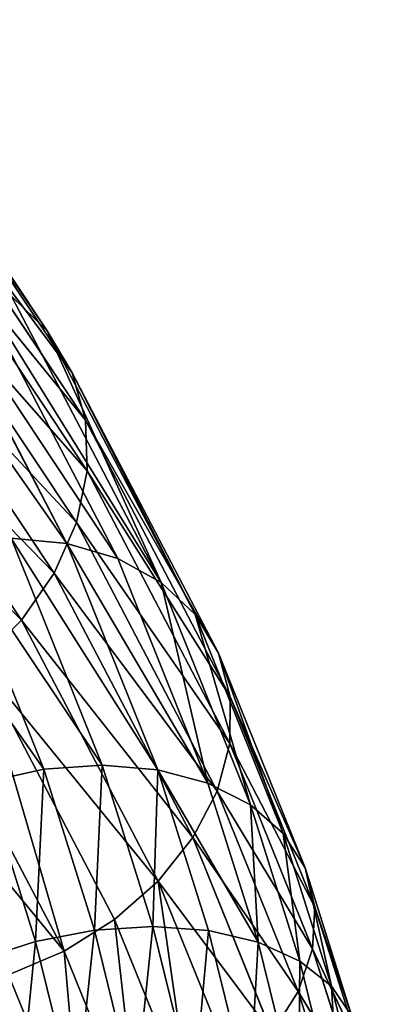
# Model space of a CAD drawing. Extents: x -0.1 to 19.2, y 0 to 39.3.
# Tile 214 of 215: x 16.3 to 17.1, y 36 to 37.9. Entities that reach past the tile are written whole.
import ezdxf

# ---------------------------------------------------------------- set-up
doc = ezdxf.new("R2010")
doc.units = 0
doc.header["$LTSCALE"] = 2.54
doc.layers.get('0').update_dxf_attribs({"color": 13, "linetype": 'CONTINUOUS'})

# ---------------------------------------------------------------- blocks, each defined once
blk = doc.blocks.new('GRUPUJ_50')
at = {"color": 35}
for p, q in [((12.4511, 7.6734, 3.2837), (12.8172, 7.1234, 2.3335)), ((12.4511, 7.6734, 3.2837), (12.8172, 7.1234, 2.3335)), ((12.8674, 7.0393, 2.4071), (12.8172, 7.1234, 2.3335)), ((12.8674, 7.0393, 2.4071), (12.8172, 7.1234, 2.3335)), ((12.8674, 7.0393, 2.4071), (13.1613, 6.4776, 1.6458)), ((12.8674, 7.0393, 2.4071), (13.1613, 6.4776, 1.6458)), ((13.1613, 6.4776, 1.6458), (13.3348, 6.0469, 1.1966)), ((13.1613, 6.4776, 1.6458), (13.3348, 6.0469, 1.1966)), ((13.3348, 6.0469, 1.1966), (13.4289, 5.7496, 0.9528)), ((13.3348, 6.0469, 1.1966), (13.4289, 5.7496, 0.9528))]:
    blk.add_line(p, q, dxfattribs=at)
at = {"color": 0}
for p, q in [((12.8172, 7.1234, 2.3335), (12.5046, 7.5842, 3.3485)), ((12.8172, 7.1234, 2.3335), (12.5046, 7.5842, 3.3485)), ((12.8674, 7.0393, 2.4071), (12.5353, 7.4836, 3.4105)), ((12.8674, 7.0393, 2.4071), (12.5353, 7.4836, 3.4105)), ((12.8945, 6.9444, 2.479), (12.5422, 7.3759, 3.4671)), ((12.8945, 6.9444, 2.479), (12.5422, 7.3759, 3.4671)), ((12.8975, 6.8429, 2.5463), (12.5249, 7.266, 3.5158)), ((12.8975, 6.8429, 2.5463), (12.5249, 7.266, 3.5158)), ((12.8762, 6.7392, 2.6058), (12.4842, 7.1585, 3.5544)), ((12.8762, 6.7392, 2.6058), (12.4842, 7.1585, 3.5544)), ((12.8316, 6.638, 2.6551), (12.4219, 7.0582, 3.5812)), ((12.8316, 6.638, 2.6551), (12.4219, 7.0582, 3.5812)), ((13.1613, 6.4776, 1.6458), (12.8945, 6.9444, 2.479)), ((13.1613, 6.4776, 1.6458), (12.8945, 6.9444, 2.479)), ((13.1847, 6.3901, 1.7279), (12.8975, 6.8429, 2.5463)), ((13.1847, 6.3901, 1.7279), (12.8975, 6.8429, 2.5463)), ((13.1837, 6.2966, 1.8059), (12.8762, 6.7392, 2.6058)), ((13.1837, 6.2966, 1.8059), (12.8762, 6.7392, 2.6058)), ((13.1584, 6.2011, 1.8764), (12.8316, 6.638, 2.6551)), ((13.1584, 6.2011, 1.8764), (12.8316, 6.638, 2.6551)), ((13.1099, 6.1077, 1.9364), (12.7657, 6.5434, 2.6919)), ((13.1099, 6.1077, 1.9364), (12.7657, 6.5434, 2.6919)), ((13.3348, 6.0469, 1.1966), (13.1847, 6.3901, 1.7279)), ((13.3348, 6.0469, 1.1966), (13.1847, 6.3901, 1.7279)), ((13.3547, 5.9686, 1.2882), (13.1837, 6.2966, 1.8059)), ((13.3547, 5.9686, 1.2882), (13.1837, 6.2966, 1.8059)), ((13.35, 5.8849, 1.3764), (13.1584, 6.2011, 1.8764)), ((13.35, 5.8849, 1.3764), (13.1584, 6.2011, 1.8764)), ((13.3207, 5.7994, 1.4574), (13.1099, 6.1077, 1.9364)), ((13.3207, 5.7994, 1.4574), (13.1099, 6.1077, 1.9364)), ((13.4458, 5.6813, 1.0526), (13.35, 5.8849, 1.3764)), ((13.4458, 5.6813, 1.0526), (13.35, 5.8849, 1.3764)), ((13.4378, 5.6083, 1.1496), (13.3207, 5.7994, 1.4574)), ((13.4378, 5.6083, 1.1496), (13.3207, 5.7994, 1.4574))]:
    blk.add_line(p, q, dxfattribs=at)
at = {"color": 250}
for p, q in [((12.5046, 7.5842, 3.3485), (12.8674, 7.0393, 2.4071)), ((12.5046, 7.5842, 3.3485), (12.8674, 7.0393, 2.4071)), ((12.5353, 7.4836, 3.4105), (12.8945, 6.9444, 2.479)), ((12.5353, 7.4836, 3.4105), (12.8945, 6.9444, 2.479)), ((12.5422, 7.3759, 3.4671), (12.8975, 6.8429, 2.5463)), ((12.5422, 7.3759, 3.4671), (12.8975, 6.8429, 2.5463)), ((12.5249, 7.266, 3.5158), (12.8762, 6.7392, 2.6058)), ((12.5249, 7.266, 3.5158), (12.8762, 6.7392, 2.6058)), ((12.5541, 7.2777, 2.1348), (12.8571, 6.6975, 1.3484)), ((12.5541, 7.2777, 2.1348), (12.8571, 6.6975, 1.3484)), ((12.6571, 7.2453, 2.1943), (12.9589, 6.6675, 1.4113)), ((12.6571, 7.2453, 2.1943), (12.9589, 6.6675, 1.4113)), ((12.8172, 7.1234, 2.3335), (12.746, 7.1931, 2.2615)), ((12.746, 7.1931, 2.2615), (13.0459, 6.6194, 1.484)), ((12.8172, 7.1234, 2.3335), (12.746, 7.1931, 2.2615)), ((12.746, 7.1931, 2.2615), (13.0459, 6.6194, 1.484)), ((12.4842, 7.1585, 3.5544), (12.8316, 6.638, 2.6551)), ((12.4842, 7.1585, 3.5544), (12.8316, 6.638, 2.6551)), ((12.8172, 7.1234, 2.3335), (13.1143, 6.5551, 1.5634)), ((12.8172, 7.1234, 2.3335), (13.1143, 6.5551, 1.5634)), ((12.4219, 7.0582, 3.5812), (12.7657, 6.5434, 2.6919)), ((12.4219, 7.0582, 3.5812), (12.7657, 6.5434, 2.6919)), ((12.8945, 6.9444, 2.479), (12.8674, 7.0393, 2.4071)), ((12.8945, 6.9444, 2.479), (12.8674, 7.0393, 2.4071)), ((12.8975, 6.8429, 2.5463), (12.8945, 6.9444, 2.479)), ((12.8975, 6.8429, 2.5463), (12.8945, 6.9444, 2.479)), ((12.8945, 6.9444, 2.479), (13.1847, 6.3901, 1.7279)), ((12.8945, 6.9444, 2.479), (13.1847, 6.3901, 1.7279)), ((12.8762, 6.7392, 2.6058), (12.8975, 6.8429, 2.5463)), ((12.8762, 6.7392, 2.6058), (12.8975, 6.8429, 2.5463)), ((12.8975, 6.8429, 2.5463), (13.1837, 6.2966, 1.8059)), ((12.8975, 6.8429, 2.5463), (13.1837, 6.2966, 1.8059)), ((12.8316, 6.638, 2.6551), (12.8762, 6.7392, 2.6058)), ((12.8316, 6.638, 2.6551), (12.8762, 6.7392, 2.6058)), ((12.8762, 6.7392, 2.6058), (13.1584, 6.2011, 1.8764)), ((12.8762, 6.7392, 2.6058), (13.1584, 6.2011, 1.8764)), ((12.6285, 6.6984, 1.2624), (12.8107, 6.2447, 0.7892)), ((12.6285, 6.6984, 1.2624), (12.8107, 6.2447, 0.7892)), ((12.7449, 6.7079, 1.298), (12.9275, 6.2532, 0.8237)), ((12.8571, 6.6975, 1.3484), (12.7449, 6.7079, 1.298)), ((12.7449, 6.7079, 1.298), (12.9275, 6.2532, 0.8237)), ((12.8571, 6.6975, 1.3484), (12.7449, 6.7079, 1.298)), ((12.8571, 6.6975, 1.3484), (13.0394, 6.2438, 0.8752)), ((12.9589, 6.6675, 1.4113), (12.8571, 6.6975, 1.3484)), ((12.9589, 6.6675, 1.4113), (12.8571, 6.6975, 1.3484)), ((12.8571, 6.6975, 1.3484), (13.0394, 6.2438, 0.8752)), ((12.9589, 6.6675, 1.4113), (13.14, 6.217, 0.9413)), ((12.9589, 6.6675, 1.4113), (13.14, 6.217, 0.9413)), ((13.0459, 6.6194, 1.484), (12.9589, 6.6675, 1.4113)), ((13.0459, 6.6194, 1.484), (12.9589, 6.6675, 1.4113)), ((12.7657, 6.5434, 2.6919), (12.8316, 6.638, 2.6551)), ((12.7657, 6.5434, 2.6919), (12.8316, 6.638, 2.6551)), ((12.8316, 6.638, 2.6551), (13.1099, 6.1077, 1.9364)), ((12.8316, 6.638, 2.6551), (13.1099, 6.1077, 1.9364)), ((13.1143, 6.5551, 1.5634), (13.0459, 6.6194, 1.484)), ((13.0459, 6.6194, 1.484), (13.2251, 6.1738, 1.0193)), ((13.0459, 6.6194, 1.484), (13.2251, 6.1738, 1.0193)), ((13.1143, 6.5551, 1.5634), (13.0459, 6.6194, 1.484)), ((13.1613, 6.4776, 1.6458), (13.1143, 6.5551, 1.5634)), ((13.1143, 6.5551, 1.5634), (13.291, 6.1163, 1.1056)), ((13.1613, 6.4776, 1.6458), (13.1143, 6.5551, 1.5634)), ((13.1143, 6.5551, 1.5634), (13.291, 6.1163, 1.1056)), ((12.6815, 6.4598, 2.7146), (12.7657, 6.5434, 2.6919)), ((12.6815, 6.4598, 2.7146), (12.7657, 6.5434, 2.6919)), ((12.7657, 6.5434, 2.6919), (13.0403, 6.0206, 1.9833)), ((12.7657, 6.5434, 2.6919), (13.0403, 6.0206, 1.9833)), ((13.1847, 6.3901, 1.7279), (13.1613, 6.4776, 1.6458)), ((13.1847, 6.3901, 1.7279), (13.1613, 6.4776, 1.6458)), ((12.6815, 6.4598, 2.7146), (12.9528, 5.9436, 2.015)), ((12.6815, 6.4598, 2.7146), (12.9528, 5.9436, 2.015)), ((12.5826, 6.3908, 2.7224), (12.8512, 5.88, 2.0301)), ((12.5826, 6.3908, 2.7224), (12.8512, 5.88, 2.0301)), ((13.1837, 6.2966, 1.8059), (13.1847, 6.3901, 1.7279)), ((13.1837, 6.2966, 1.8059), (13.1847, 6.3901, 1.7279)), ((13.1847, 6.3901, 1.7279), (13.3547, 5.9686, 1.2882)), ((13.1847, 6.3901, 1.7279), (13.3547, 5.9686, 1.2882)), ((13.1584, 6.2011, 1.8764), (13.1837, 6.2966, 1.8059)), ((13.1584, 6.2011, 1.8764), (13.1837, 6.2966, 1.8059)), ((13.1837, 6.2966, 1.8059), (13.35, 5.8849, 1.3764)), ((13.1837, 6.2966, 1.8059), (13.35, 5.8849, 1.3764)), ((12.8107, 6.2447, 0.7892), (12.6936, 6.2187, 0.7732)), ((12.8107, 6.2447, 0.7892), (12.6936, 6.2187, 0.7732)), ((12.9275, 6.2532, 0.8237), (12.8107, 6.2447, 0.7892)), ((12.9275, 6.2532, 0.8237), (12.8107, 6.2447, 0.7892)), ((12.8107, 6.2447, 0.7892), (12.9122, 5.9224, 0.525)), ((12.8107, 6.2447, 0.7892), (12.9122, 5.9224, 0.525)), ((13.0394, 6.2438, 0.8752), (12.9275, 6.2532, 0.8237)), ((13.0394, 6.2438, 0.8752), (12.9275, 6.2532, 0.8237)), ((12.9275, 6.2532, 0.8237), (13.0295, 5.9298, 0.5585)), ((12.9275, 6.2532, 0.8237), (13.0295, 5.9298, 0.5585)), ((13.14, 6.217, 0.9413), (13.0394, 6.2438, 0.8752)), ((13.0394, 6.2438, 0.8752), (13.141, 5.9216, 0.6109)), ((13.0394, 6.2438, 0.8752), (13.141, 5.9216, 0.6109)), ((13.14, 6.217, 0.9413), (13.0394, 6.2438, 0.8752)), ((12.6936, 6.2187, 0.7732), (12.7942, 5.8998, 0.5117)), ((12.6936, 6.2187, 0.7732), (12.7942, 5.8998, 0.5117)), ((13.2251, 6.1738, 1.0193), (13.14, 6.217, 0.9413)), ((13.14, 6.217, 0.9413), (13.2406, 5.8981, 0.6798)), ((13.2251, 6.1738, 1.0193), (13.14, 6.217, 0.9413)), ((13.14, 6.217, 0.9413), (13.2406, 5.8981, 0.6798)), ((13.1099, 6.1077, 1.9364), (13.1584, 6.2011, 1.8764)), ((13.1099, 6.1077, 1.9364), (13.1584, 6.2011, 1.8764)), ((13.1584, 6.2011, 1.8764), (13.3207, 5.7994, 1.4574)), ((13.1584, 6.2011, 1.8764), (13.3207, 5.7994, 1.4574)), ((13.2251, 6.1738, 1.0193), (13.3241, 5.8604, 0.7623)), ((13.291, 6.1163, 1.1056), (13.2251, 6.1738, 1.0193)), ((13.2251, 6.1738, 1.0193), (13.3241, 5.8604, 0.7623)), ((13.291, 6.1163, 1.1056), (13.2251, 6.1738, 1.0193)), ((13.0403, 6.0206, 1.9833), (13.1099, 6.1077, 1.9364)), ((13.0403, 6.0206, 1.9833), (13.1099, 6.1077, 1.9364)), ((13.1099, 6.1077, 1.9364), (13.2684, 5.7159, 1.5277)), ((13.1099, 6.1077, 1.9364), (13.2684, 5.7159, 1.5277)), ((13.291, 6.1163, 1.1056), (13.3877, 5.8102, 0.8546)), ((13.3348, 6.0469, 1.1966), (13.291, 6.1163, 1.1056)), ((13.291, 6.1163, 1.1056), (13.3877, 5.8102, 0.8546)), ((13.3348, 6.0469, 1.1966), (13.291, 6.1163, 1.1056)), ((13.3547, 5.9686, 1.2882), (13.3348, 6.0469, 1.1966)), ((13.3547, 5.9686, 1.2882), (13.3348, 6.0469, 1.1966)), ((12.9528, 5.9436, 2.015), (13.0403, 6.0206, 1.9833)), ((12.9528, 5.9436, 2.015), (13.0403, 6.0206, 1.9833)), ((13.0403, 6.0206, 1.9833), (13.1953, 5.638, 1.5842)), ((13.0403, 6.0206, 1.9833), (13.1953, 5.638, 1.5842)), ((13.35, 5.8849, 1.3764), (13.3547, 5.9686, 1.2882)), ((13.35, 5.8849, 1.3764), (13.3547, 5.9686, 1.2882)), ((13.3547, 5.9686, 1.2882), (13.4458, 5.6813, 1.0526)), ((13.3547, 5.9686, 1.2882), (13.4458, 5.6813, 1.0526)), ((12.8512, 5.88, 2.0301), (12.9528, 5.9436, 2.015)), ((12.8512, 5.88, 2.0301), (12.9528, 5.9436, 2.015)), ((12.9528, 5.9436, 2.015), (13.1047, 5.5691, 1.6243)), ((12.9528, 5.9436, 2.015), (13.1047, 5.5691, 1.6243)), ((12.9122, 5.9224, 0.525), (12.7942, 5.8998, 0.5117)), ((12.9122, 5.9224, 0.525), (12.7942, 5.8998, 0.5117)), ((13.0295, 5.9298, 0.5585), (12.9122, 5.9224, 0.525)), ((13.0295, 5.9298, 0.5585), (12.9122, 5.9224, 0.525)), ((12.9122, 5.9224, 0.525), (12.9941, 5.5902, 0.3118)), ((12.9122, 5.9224, 0.525), (12.9941, 5.5902, 0.3118)), ((13.141, 5.9216, 0.6109), (13.0295, 5.9298, 0.5585)), ((13.0295, 5.9298, 0.5585), (13.1117, 5.5962, 0.3445)), ((13.141, 5.9216, 0.6109), (13.0295, 5.9298, 0.5585)), ((13.0295, 5.9298, 0.5585), (13.1117, 5.5962, 0.3445)), ((13.2406, 5.8981, 0.6798), (13.141, 5.9216, 0.6109)), ((13.141, 5.9216, 0.6109), (13.223, 5.5893, 0.3978)), ((13.141, 5.9216, 0.6109), (13.223, 5.5893, 0.3978)), ((13.2406, 5.8981, 0.6798), (13.141, 5.9216, 0.6109)), ((12.7942, 5.8998, 0.5117), (12.6794, 5.8629, 0.5192)), ((12.7942, 5.8998, 0.5117), (12.6794, 5.8629, 0.5192)), ((12.7942, 5.8998, 0.5117), (12.8751, 5.5716, 0.3011)), ((12.7942, 5.8998, 0.5117), (12.8751, 5.5716, 0.3011)), ((13.2406, 5.8981, 0.6798), (13.3216, 5.5699, 0.4693)), ((13.3241, 5.8604, 0.7623), (13.2406, 5.8981, 0.6798)), ((13.2406, 5.8981, 0.6798), (13.3216, 5.5699, 0.4693)), ((13.3241, 5.8604, 0.7623), (13.2406, 5.8981, 0.6798)), ((13.3207, 5.7994, 1.4574), (13.35, 5.8849, 1.3764)), ((13.3207, 5.7994, 1.4574), (13.35, 5.8849, 1.3764)), ((13.35, 5.8849, 1.3764), (13.4378, 5.6083, 1.1496)), ((13.35, 5.8849, 1.3764), (13.4378, 5.6083, 1.1496)), ((12.7401, 5.8326, 2.0279), (12.8512, 5.88, 2.0301)), ((12.7401, 5.8326, 2.0279), (12.8512, 5.88, 2.0301)), ((12.8512, 5.88, 2.0301), (13.0006, 5.5122, 1.6464)), ((12.8512, 5.88, 2.0301), (13.0006, 5.5122, 1.6464)), ((13.3241, 5.8604, 0.7623), (13.4035, 5.5388, 0.5559)), ((13.3877, 5.8102, 0.8546), (13.3241, 5.8604, 0.7623)), ((13.3241, 5.8604, 0.7623), (13.4035, 5.5388, 0.5559)), ((13.3877, 5.8102, 0.8546), (13.3241, 5.8604, 0.7623)), ((12.7401, 5.8326, 2.0279), (12.8876, 5.4698, 1.6495)), ((12.7401, 5.8326, 2.0279), (12.8876, 5.4698, 1.6495)), ((13.3877, 5.8102, 0.8546), (13.4652, 5.4973, 0.6538)), ((13.4289, 5.7496, 0.9528), (13.3877, 5.8102, 0.8546)), ((13.3877, 5.8102, 0.8546), (13.4652, 5.4973, 0.6538)), ((13.4289, 5.7496, 0.9528), (13.3877, 5.8102, 0.8546)), ((13.2684, 5.7159, 1.5277), (13.3207, 5.7994, 1.4574)), ((13.2684, 5.7159, 1.5277), (13.3207, 5.7994, 1.4574)), ((13.3207, 5.7994, 1.4574), (13.4053, 5.5338, 1.2396)), ((13.3207, 5.7994, 1.4574), (13.4053, 5.5338, 1.2396))]:
    blk.add_line(p, q, dxfattribs=at)
at = {"color": 35}
mesh = blk.add_polyface(dxfattribs=at)
corners = [(12.746, 7.1931, 2.2615), (12.4511, 7.6734, 3.2837), (12.8172, 7.1234, 2.3335), (12.3774, 7.7473, 3.219)]
mesh.append_faces([[corners[k] for k in face] for face in [(0, 1, 2), (1, 0, 3)]], dxfattribs={"vtx0": -1, "color": 35})
mesh = blk.add_polyface(dxfattribs=at)
corners = [(12.4511, 7.6734, 3.2837), (12.5046, 7.5842, 3.3485), (12.8172, 7.1234, 2.3335)]
mesh.append_faces([[corners[k] for k in face] for face in [(0, 1, 2)]], dxfattribs={"color": 35})
mesh = blk.add_polyface(dxfattribs=at)
corners = [(12.5046, 7.5842, 3.3485), (12.8674, 7.0393, 2.4071), (12.8172, 7.1234, 2.3335)]
mesh.append_faces([[corners[k] for k in face] for face in [(0, 1, 2)]], dxfattribs={"color": 35})
mesh = blk.add_polyface(dxfattribs=at)
corners = [(12.5046, 7.5842, 3.3485), (12.5353, 7.4836, 3.4105), (12.8674, 7.0393, 2.4071)]
mesh.append_faces([[corners[k] for k in face] for face in [(0, 1, 2)]], dxfattribs={"color": 35})
mesh = blk.add_polyface(dxfattribs=at)
corners = [(12.5353, 7.4836, 3.4105), (12.5422, 7.3759, 3.4671), (12.8945, 6.9444, 2.479)]
mesh.append_faces([[corners[k] for k in face] for face in [(0, 1, 2)]], dxfattribs={"color": 35})
mesh = blk.add_polyface(dxfattribs=at)
corners = [(12.5353, 7.4836, 3.4105), (12.8945, 6.9444, 2.479), (12.8674, 7.0393, 2.4071)]
mesh.append_faces([[corners[k] for k in face] for face in [(0, 1, 2)]], dxfattribs={"color": 35})
mesh = blk.add_polyface(dxfattribs=at)
corners = [(12.5422, 7.3759, 3.4671), (12.5249, 7.266, 3.5158), (12.8975, 6.8429, 2.5463)]
mesh.append_faces([[corners[k] for k in face] for face in [(0, 1, 2)]], dxfattribs={"color": 35})
mesh = blk.add_polyface(dxfattribs=at)
corners = [(12.5422, 7.3759, 3.4671), (12.8975, 6.8429, 2.5463), (12.8945, 6.9444, 2.479)]
mesh.append_faces([[corners[k] for k in face] for face in [(0, 1, 2)]], dxfattribs={"color": 35})
mesh = blk.add_polyface(dxfattribs=at)
corners = [(12.4416, 7.289, 2.0856), (12.8571, 6.6975, 1.3484), (12.7449, 6.7079, 1.298), (12.5541, 7.2777, 2.1348)]
mesh.append_faces([[corners[k] for k in face] for face in [(0, 1, 2), (1, 0, 3)]], dxfattribs={"vtx0": -1, "color": 35})
mesh = blk.add_polyface(dxfattribs=at)
corners = [(12.5249, 7.266, 3.5158), (12.4842, 7.1585, 3.5544), (12.8762, 6.7392, 2.6058)]
mesh.append_faces([[corners[k] for k in face] for face in [(0, 1, 2)]], dxfattribs={"color": 35})
mesh = blk.add_polyface(dxfattribs=at)
corners = [(12.5249, 7.266, 3.5158), (12.8762, 6.7392, 2.6058), (12.8975, 6.8429, 2.5463)]
mesh.append_faces([[corners[k] for k in face] for face in [(0, 1, 2)]], dxfattribs={"color": 35})
mesh = blk.add_polyface(dxfattribs=at)
corners = [(12.5541, 7.2777, 2.1348), (12.9589, 6.6675, 1.4113), (12.8571, 6.6975, 1.3484), (12.6571, 7.2453, 2.1943)]
mesh.append_faces([[corners[k] for k in face] for face in [(0, 1, 2), (1, 0, 3)]], dxfattribs={"vtx0": -1, "color": 35})
mesh = blk.add_polyface(dxfattribs=at)
corners = [(12.6571, 7.2453, 2.1943), (13.0459, 6.6194, 1.484), (12.9589, 6.6675, 1.4113), (12.746, 7.1931, 2.2615)]
mesh.append_faces([[corners[k] for k in face] for face in [(0, 1, 2), (1, 0, 3)]], dxfattribs={"vtx0": -1, "color": 35})
mesh = blk.add_polyface(dxfattribs=at)
corners = [(13.0459, 6.6194, 1.484), (12.8172, 7.1234, 2.3335), (13.1143, 6.5551, 1.5634), (12.746, 7.1931, 2.2615)]
mesh.append_faces([[corners[k] for k in face] for face in [(0, 1, 2), (1, 0, 3)]], dxfattribs={"vtx0": -1, "color": 35})
mesh = blk.add_polyface(dxfattribs=at)
corners = [(12.4842, 7.1585, 3.5544), (12.4219, 7.0582, 3.5812), (12.8316, 6.638, 2.6551)]
mesh.append_faces([[corners[k] for k in face] for face in [(0, 1, 2)]], dxfattribs={"color": 35})
mesh = blk.add_polyface(dxfattribs=at)
corners = [(12.4842, 7.1585, 3.5544), (12.8316, 6.638, 2.6551), (12.8762, 6.7392, 2.6058)]
mesh.append_faces([[corners[k] for k in face] for face in [(0, 1, 2)]], dxfattribs={"color": 35})
mesh = blk.add_polyface(dxfattribs=at)
corners = [(13.1143, 6.5551, 1.5634), (12.8674, 7.0393, 2.4071), (13.1613, 6.4776, 1.6458), (12.8172, 7.1234, 2.3335)]
mesh.append_faces([[corners[k] for k in face] for face in [(0, 1, 2), (1, 0, 3)]], dxfattribs={"vtx0": -1, "color": 35})
mesh = blk.add_polyface(dxfattribs=at)
corners = [(12.7657, 6.5434, 2.6919), (12.3409, 6.9695, 3.5952), (12.6815, 6.4598, 2.7146), (12.4219, 7.0582, 3.5812)]
mesh.append_faces([[corners[k] for k in face] for face in [(0, 1, 2), (1, 0, 3)]], dxfattribs={"vtx0": -1, "color": 35})
mesh = blk.add_polyface(dxfattribs=at)
corners = [(12.4219, 7.0582, 3.5812), (12.7657, 6.5434, 2.6919), (12.8316, 6.638, 2.6551)]
mesh.append_faces([[corners[k] for k in face] for face in [(0, 1, 2)]], dxfattribs={"color": 35})
mesh = blk.add_polyface(dxfattribs=at)
corners = [(12.8674, 7.0393, 2.4071), (12.8945, 6.9444, 2.479), (13.1613, 6.4776, 1.6458)]
mesh.append_faces([[corners[k] for k in face] for face in [(0, 1, 2)]], dxfattribs={"color": 35})
mesh = blk.add_polyface(dxfattribs=at)
corners = [(12.8945, 6.9444, 2.479), (12.8975, 6.8429, 2.5463), (13.1847, 6.3901, 1.7279)]
mesh.append_faces([[corners[k] for k in face] for face in [(0, 1, 2)]], dxfattribs={"color": 35})
mesh = blk.add_polyface(dxfattribs=at)
corners = [(12.8945, 6.9444, 2.479), (13.1847, 6.3901, 1.7279), (13.1613, 6.4776, 1.6458)]
mesh.append_faces([[corners[k] for k in face] for face in [(0, 1, 2)]], dxfattribs={"color": 35})
mesh = blk.add_polyface(dxfattribs=at)
corners = [(12.8975, 6.8429, 2.5463), (12.8762, 6.7392, 2.6058), (13.1837, 6.2966, 1.8059)]
mesh.append_faces([[corners[k] for k in face] for face in [(0, 1, 2)]], dxfattribs={"color": 35})
mesh = blk.add_polyface(dxfattribs=at)
corners = [(12.8975, 6.8429, 2.5463), (13.1837, 6.2966, 1.8059), (13.1847, 6.3901, 1.7279)]
mesh.append_faces([[corners[k] for k in face] for face in [(0, 1, 2)]], dxfattribs={"color": 35})
mesh = blk.add_polyface(dxfattribs=at)
corners = [(12.8762, 6.7392, 2.6058), (12.8316, 6.638, 2.6551), (13.1584, 6.2011, 1.8764)]
mesh.append_faces([[corners[k] for k in face] for face in [(0, 1, 2)]], dxfattribs={"color": 35})
mesh = blk.add_polyface(dxfattribs=at)
corners = [(12.8762, 6.7392, 2.6058), (13.1584, 6.2011, 1.8764), (13.1837, 6.2966, 1.8059)]
mesh.append_faces([[corners[k] for k in face] for face in [(0, 1, 2)]], dxfattribs={"color": 35})
mesh = blk.add_polyface(dxfattribs=at)
corners = [(12.5126, 6.6693, 1.2431), (12.8107, 6.2447, 0.7892), (12.6936, 6.2187, 0.7732), (12.6285, 6.6984, 1.2624)]
mesh.append_faces([[corners[k] for k in face] for face in [(0, 1, 2), (1, 0, 3)]], dxfattribs={"vtx0": -1, "color": 35})
mesh = blk.add_polyface(dxfattribs=at)
corners = [(12.6285, 6.6984, 1.2624), (12.9275, 6.2532, 0.8237), (12.8107, 6.2447, 0.7892), (12.7449, 6.7079, 1.298)]
mesh.append_faces([[corners[k] for k in face] for face in [(0, 1, 2), (1, 0, 3)]], dxfattribs={"vtx0": -1, "color": 35})
mesh = blk.add_polyface(dxfattribs=at)
corners = [(12.7449, 6.7079, 1.298), (13.0394, 6.2438, 0.8752), (12.9275, 6.2532, 0.8237), (12.8571, 6.6975, 1.3484)]
mesh.append_faces([[corners[k] for k in face] for face in [(0, 1, 2), (1, 0, 3)]], dxfattribs={"vtx0": -1, "color": 35})
mesh = blk.add_polyface(dxfattribs=at)
corners = [(12.8571, 6.6975, 1.3484), (13.14, 6.217, 0.9413), (13.0394, 6.2438, 0.8752), (12.9589, 6.6675, 1.4113)]
mesh.append_faces([[corners[k] for k in face] for face in [(0, 1, 2), (1, 0, 3)]], dxfattribs={"vtx0": -1, "color": 35})
mesh = blk.add_polyface(dxfattribs=at)
corners = [(13.14, 6.217, 0.9413), (13.0459, 6.6194, 1.484), (13.2251, 6.1738, 1.0193), (12.9589, 6.6675, 1.4113)]
mesh.append_faces([[corners[k] for k in face] for face in [(0, 1, 2), (1, 0, 3)]], dxfattribs={"vtx0": -1, "color": 35})
mesh = blk.add_polyface(dxfattribs=at)
corners = [(12.8316, 6.638, 2.6551), (12.7657, 6.5434, 2.6919), (13.1099, 6.1077, 1.9364)]
mesh.append_faces([[corners[k] for k in face] for face in [(0, 1, 2)]], dxfattribs={"color": 35})
mesh = blk.add_polyface(dxfattribs=at)
corners = [(12.8316, 6.638, 2.6551), (13.1099, 6.1077, 1.9364), (13.1584, 6.2011, 1.8764)]
mesh.append_faces([[corners[k] for k in face] for face in [(0, 1, 2)]], dxfattribs={"color": 35})
mesh = blk.add_polyface(dxfattribs=at)
corners = [(13.2251, 6.1738, 1.0193), (13.1143, 6.5551, 1.5634), (13.291, 6.1163, 1.1056), (13.0459, 6.6194, 1.484)]
mesh.append_faces([[corners[k] for k in face] for face in [(0, 1, 2), (1, 0, 3)]], dxfattribs={"vtx0": -1, "color": 35})
mesh = blk.add_polyface(dxfattribs=at)
corners = [(13.291, 6.1163, 1.1056), (13.1613, 6.4776, 1.6458), (13.3348, 6.0469, 1.1966), (13.1143, 6.5551, 1.5634)]
mesh.append_faces([[corners[k] for k in face] for face in [(0, 1, 2), (1, 0, 3)]], dxfattribs={"vtx0": -1, "color": 35})
mesh = blk.add_polyface(dxfattribs=at)
corners = [(13.0403, 6.0206, 1.9833), (12.6815, 6.4598, 2.7146), (12.9528, 5.9436, 2.015), (12.7657, 6.5434, 2.6919)]
mesh.append_faces([[corners[k] for k in face] for face in [(0, 1, 2), (1, 0, 3)]], dxfattribs={"vtx0": -1, "color": 35})
mesh = blk.add_polyface(dxfattribs=at)
corners = [(12.7657, 6.5434, 2.6919), (13.0403, 6.0206, 1.9833), (13.1099, 6.1077, 1.9364)]
mesh.append_faces([[corners[k] for k in face] for face in [(0, 1, 2)]], dxfattribs={"color": 35})
mesh = blk.add_polyface(dxfattribs=at)
corners = [(13.1613, 6.4776, 1.6458), (13.1847, 6.3901, 1.7279), (13.3348, 6.0469, 1.1966)]
mesh.append_faces([[corners[k] for k in face] for face in [(0, 1, 2)]], dxfattribs={"color": 35})
mesh = blk.add_polyface(dxfattribs=at)
corners = [(12.8512, 5.88, 2.0301), (12.6815, 6.4598, 2.7146), (12.5826, 6.3908, 2.7224), (12.9528, 5.9436, 2.015)]
mesh.append_faces([[corners[k] for k in face] for face in [(0, 1, 2), (1, 0, 3)]], dxfattribs={"vtx0": -1, "color": 35})
mesh = blk.add_polyface(dxfattribs=at)
corners = [(12.8512, 5.88, 2.0301), (12.4735, 6.3394, 2.7147), (12.7401, 5.8326, 2.0279), (12.5826, 6.3908, 2.7224)]
mesh.append_faces([[corners[k] for k in face] for face in [(0, 1, 2), (1, 0, 3)]], dxfattribs={"vtx0": -1, "color": 35})
mesh = blk.add_polyface(dxfattribs=at)
corners = [(13.1847, 6.3901, 1.7279), (13.1837, 6.2966, 1.8059), (13.3547, 5.9686, 1.2882)]
mesh.append_faces([[corners[k] for k in face] for face in [(0, 1, 2)]], dxfattribs={"color": 35})
mesh = blk.add_polyface(dxfattribs=at)
corners = [(13.1847, 6.3901, 1.7279), (13.3547, 5.9686, 1.2882), (13.3348, 6.0469, 1.1966)]
mesh.append_faces([[corners[k] for k in face] for face in [(0, 1, 2)]], dxfattribs={"color": 35})
mesh = blk.add_polyface(dxfattribs=at)
corners = [(13.1837, 6.2966, 1.8059), (13.1584, 6.2011, 1.8764), (13.35, 5.8849, 1.3764)]
mesh.append_faces([[corners[k] for k in face] for face in [(0, 1, 2)]], dxfattribs={"color": 35})
mesh = blk.add_polyface(dxfattribs=at)
corners = [(13.1837, 6.2966, 1.8059), (13.35, 5.8849, 1.3764), (13.3547, 5.9686, 1.2882)]
mesh.append_faces([[corners[k] for k in face] for face in [(0, 1, 2)]], dxfattribs={"color": 35})
mesh = blk.add_polyface(dxfattribs=at)
corners = [(12.8107, 6.2447, 0.7892), (12.7942, 5.8998, 0.5117), (12.6936, 6.2187, 0.7732), (12.9122, 5.9224, 0.525)]
mesh.append_faces([[corners[k] for k in face] for face in [(0, 1, 2), (1, 0, 3)]], dxfattribs={"vtx0": -1, "color": 35})
mesh = blk.add_polyface(dxfattribs=at)
corners = [(12.9275, 6.2532, 0.8237), (12.9122, 5.9224, 0.525), (12.8107, 6.2447, 0.7892), (13.0295, 5.9298, 0.5585)]
mesh.append_faces([[corners[k] for k in face] for face in [(0, 1, 2), (1, 0, 3)]], dxfattribs={"vtx0": -1, "color": 35})
mesh = blk.add_polyface(dxfattribs=at)
corners = [(13.0394, 6.2438, 0.8752), (13.0295, 5.9298, 0.5585), (12.9275, 6.2532, 0.8237), (13.141, 5.9216, 0.6109)]
mesh.append_faces([[corners[k] for k in face] for face in [(0, 1, 2), (1, 0, 3)]], dxfattribs={"vtx0": -1, "color": 35})
mesh = blk.add_polyface(dxfattribs=at)
corners = [(13.0394, 6.2438, 0.8752), (13.2406, 5.8981, 0.6798), (13.141, 5.9216, 0.6109), (13.14, 6.217, 0.9413)]
mesh.append_faces([[corners[k] for k in face] for face in [(0, 1, 2), (1, 0, 3)]], dxfattribs={"vtx0": -1, "color": 35})
mesh = blk.add_polyface(dxfattribs=at)
corners = [(12.6936, 6.2187, 0.7732), (12.6794, 5.8629, 0.5192), (12.5805, 6.1763, 0.7762), (12.7942, 5.8998, 0.5117)]
mesh.append_faces([[corners[k] for k in face] for face in [(0, 1, 2), (1, 0, 3)]], dxfattribs={"vtx0": -1, "color": 35})
mesh = blk.add_polyface(dxfattribs=at)
corners = [(13.2406, 5.8981, 0.6798), (13.2251, 6.1738, 1.0193), (13.3241, 5.8604, 0.7623), (13.14, 6.217, 0.9413)]
mesh.append_faces([[corners[k] for k in face] for face in [(0, 1, 2), (1, 0, 3)]], dxfattribs={"vtx0": -1, "color": 35})
mesh = blk.add_polyface(dxfattribs=at)
corners = [(13.1584, 6.2011, 1.8764), (13.1099, 6.1077, 1.9364), (13.3207, 5.7994, 1.4574)]
mesh.append_faces([[corners[k] for k in face] for face in [(0, 1, 2)]], dxfattribs={"color": 35})
mesh = blk.add_polyface(dxfattribs=at)
corners = [(13.1584, 6.2011, 1.8764), (13.3207, 5.7994, 1.4574), (13.35, 5.8849, 1.3764)]
mesh.append_faces([[corners[k] for k in face] for face in [(0, 1, 2)]], dxfattribs={"color": 35})
mesh = blk.add_polyface(dxfattribs=at)
corners = [(13.3241, 5.8604, 0.7623), (13.291, 6.1163, 1.1056), (13.3877, 5.8102, 0.8546), (13.2251, 6.1738, 1.0193)]
mesh.append_faces([[corners[k] for k in face] for face in [(0, 1, 2), (1, 0, 3)]], dxfattribs={"vtx0": -1, "color": 35})
mesh = blk.add_polyface(dxfattribs=at)
corners = [(13.2684, 5.7159, 1.5277), (13.0403, 6.0206, 1.9833), (13.1953, 5.638, 1.5842), (13.1099, 6.1077, 1.9364)]
mesh.append_faces([[corners[k] for k in face] for face in [(0, 1, 2), (1, 0, 3)]], dxfattribs={"vtx0": -1, "color": 35})
mesh = blk.add_polyface(dxfattribs=at)
corners = [(13.1099, 6.1077, 1.9364), (13.2684, 5.7159, 1.5277), (13.3207, 5.7994, 1.4574)]
mesh.append_faces([[corners[k] for k in face] for face in [(0, 1, 2)]], dxfattribs={"color": 35})
mesh = blk.add_polyface(dxfattribs=at)
corners = [(13.3877, 5.8102, 0.8546), (13.3348, 6.0469, 1.1966), (13.4289, 5.7496, 0.9528), (13.291, 6.1163, 1.1056)]
mesh.append_faces([[corners[k] for k in face] for face in [(0, 1, 2), (1, 0, 3)]], dxfattribs={"vtx0": -1, "color": 35})
mesh = blk.add_polyface(dxfattribs=at)
corners = [(13.4289, 5.7496, 0.9528), (13.3547, 5.9686, 1.2882), (13.4458, 5.6813, 1.0526), (13.3348, 6.0469, 1.1966)]
mesh.append_faces([[corners[k] for k in face] for face in [(0, 1, 2), (1, 0, 3)]], dxfattribs={"vtx0": -1, "color": 35})
mesh = blk.add_polyface(dxfattribs=at)
corners = [(13.1047, 5.5691, 1.6243), (13.0403, 6.0206, 1.9833), (12.9528, 5.9436, 2.015), (13.1953, 5.638, 1.5842)]
mesh.append_faces([[corners[k] for k in face] for face in [(0, 1, 2), (1, 0, 3)]], dxfattribs={"vtx0": -1, "color": 35})
mesh = blk.add_polyface(dxfattribs=at)
corners = [(13.3547, 5.9686, 1.2882), (13.35, 5.8849, 1.3764), (13.4458, 5.6813, 1.0526)]
mesh.append_faces([[corners[k] for k in face] for face in [(0, 1, 2)]], dxfattribs={"color": 35})
mesh = blk.add_polyface(dxfattribs=at)
corners = [(13.0006, 5.5122, 1.6464), (12.9528, 5.9436, 2.015), (12.8512, 5.88, 2.0301), (13.1047, 5.5691, 1.6243)]
mesh.append_faces([[corners[k] for k in face] for face in [(0, 1, 2), (1, 0, 3)]], dxfattribs={"vtx0": -1, "color": 35})
mesh = blk.add_polyface(dxfattribs=at)
corners = [(12.9122, 5.9224, 0.525), (12.8751, 5.5716, 0.3011), (12.7942, 5.8998, 0.5117), (12.9941, 5.5902, 0.3118)]
mesh.append_faces([[corners[k] for k in face] for face in [(0, 1, 2), (1, 0, 3)]], dxfattribs={"vtx0": -1, "color": 35})
mesh = blk.add_polyface(dxfattribs=at)
corners = [(13.0295, 5.9298, 0.5585), (12.9941, 5.5902, 0.3118), (12.9122, 5.9224, 0.525), (13.1117, 5.5962, 0.3445)]
mesh.append_faces([[corners[k] for k in face] for face in [(0, 1, 2), (1, 0, 3)]], dxfattribs={"vtx0": -1, "color": 35})
mesh = blk.add_polyface(dxfattribs=at)
corners = [(13.141, 5.9216, 0.6109), (13.1117, 5.5962, 0.3445), (13.0295, 5.9298, 0.5585), (13.223, 5.5893, 0.3978)]
mesh.append_faces([[corners[k] for k in face] for face in [(0, 1, 2), (1, 0, 3)]], dxfattribs={"vtx0": -1, "color": 35})
mesh = blk.add_polyface(dxfattribs=at)
corners = [(13.2406, 5.8981, 0.6798), (13.223, 5.5893, 0.3978), (13.141, 5.9216, 0.6109), (13.3216, 5.5699, 0.4693)]
mesh.append_faces([[corners[k] for k in face] for face in [(0, 1, 2), (1, 0, 3)]], dxfattribs={"vtx0": -1, "color": 35})
mesh = blk.add_polyface(dxfattribs=at)
corners = [(12.7942, 5.8998, 0.5117), (12.7588, 5.5413, 0.3128), (12.6794, 5.8629, 0.5192), (12.8751, 5.5716, 0.3011)]
mesh.append_faces([[corners[k] for k in face] for face in [(0, 1, 2), (1, 0, 3)]], dxfattribs={"vtx0": -1, "color": 35})
mesh = blk.add_polyface(dxfattribs=at)
corners = [(13.3216, 5.5699, 0.4693), (13.3241, 5.8604, 0.7623), (13.4035, 5.5388, 0.5559), (13.2406, 5.8981, 0.6798)]
mesh.append_faces([[corners[k] for k in face] for face in [(0, 1, 2), (1, 0, 3)]], dxfattribs={"vtx0": -1, "color": 35})
mesh = blk.add_polyface(dxfattribs=at)
corners = [(13.35, 5.8849, 1.3764), (13.3207, 5.7994, 1.4574), (13.4378, 5.6083, 1.1496)]
mesh.append_faces([[corners[k] for k in face] for face in [(0, 1, 2)]], dxfattribs={"color": 35})
mesh = blk.add_polyface(dxfattribs=at)
corners = [(13.35, 5.8849, 1.3764), (13.4378, 5.6083, 1.1496), (13.4458, 5.6813, 1.0526)]
mesh.append_faces([[corners[k] for k in face] for face in [(0, 1, 2)]], dxfattribs={"color": 35})
mesh = blk.add_polyface(dxfattribs=at)
corners = [(12.8876, 5.4698, 1.6495), (12.8512, 5.88, 2.0301), (12.7401, 5.8326, 2.0279), (13.0006, 5.5122, 1.6464)]
mesh.append_faces([[corners[k] for k in face] for face in [(0, 1, 2), (1, 0, 3)]], dxfattribs={"vtx0": -1, "color": 35})
mesh = blk.add_polyface(dxfattribs=at)
corners = [(13.4035, 5.5388, 0.5559), (13.3877, 5.8102, 0.8546), (13.4652, 5.4973, 0.6538), (13.3241, 5.8604, 0.7623)]
mesh.append_faces([[corners[k] for k in face] for face in [(0, 1, 2), (1, 0, 3)]], dxfattribs={"vtx0": -1, "color": 35})
mesh = blk.add_polyface(dxfattribs=at)
corners = [(12.8876, 5.4698, 1.6495), (12.6238, 5.8035, 2.0086), (12.77, 5.4439, 1.6334), (12.7401, 5.8326, 2.0279)]
mesh.append_faces([[corners[k] for k in face] for face in [(0, 1, 2), (1, 0, 3)]], dxfattribs={"vtx0": -1, "color": 35})
mesh = blk.add_polyface(dxfattribs=at)
corners = [(12.77, 5.4439, 1.6334), (12.5073, 5.794, 1.973), (12.653, 5.4354, 1.5989), (12.6238, 5.8035, 2.0086)]
mesh.append_faces([[corners[k] for k in face] for face in [(0, 1, 2), (1, 0, 3)]], dxfattribs={"vtx0": -1, "color": 35})
mesh = blk.add_polyface(dxfattribs=at)
corners = [(13.4652, 5.4973, 0.6538), (13.4289, 5.7496, 0.9528), (13.5038, 5.4473, 0.7588), (13.3877, 5.8102, 0.8546)]
mesh.append_faces([[corners[k] for k in face] for face in [(0, 1, 2), (1, 0, 3)]], dxfattribs={"vtx0": -1, "color": 35})
mesh = blk.add_polyface(dxfattribs=at)
corners = [(13.3207, 5.7994, 1.4574), (13.2684, 5.7159, 1.5277), (13.4053, 5.5338, 1.2396)]
mesh.append_faces([[corners[k] for k in face] for face in [(0, 1, 2)]], dxfattribs={"color": 35})
mesh = blk.add_polyface(dxfattribs=at)
corners = [(13.3207, 5.7994, 1.4574), (13.4053, 5.5338, 1.2396), (13.4378, 5.6083, 1.1496)]
mesh.append_faces([[corners[k] for k in face] for face in [(0, 1, 2)]], dxfattribs={"color": 35})
blk = doc.blocks.new('GRUPUJ_55')
at = {"color": 0}
blk.add_blockref('GRUPUJ_50', (3.5742, 30.2), dxfattribs=at)

msp = doc.modelspace()

# ---------------------------------------------------------------- block references
at = {"color": 0}
msp.add_blockref('GRUPUJ_55', (0, 0), dxfattribs=at)

doc.saveas('drawing.dxf')
